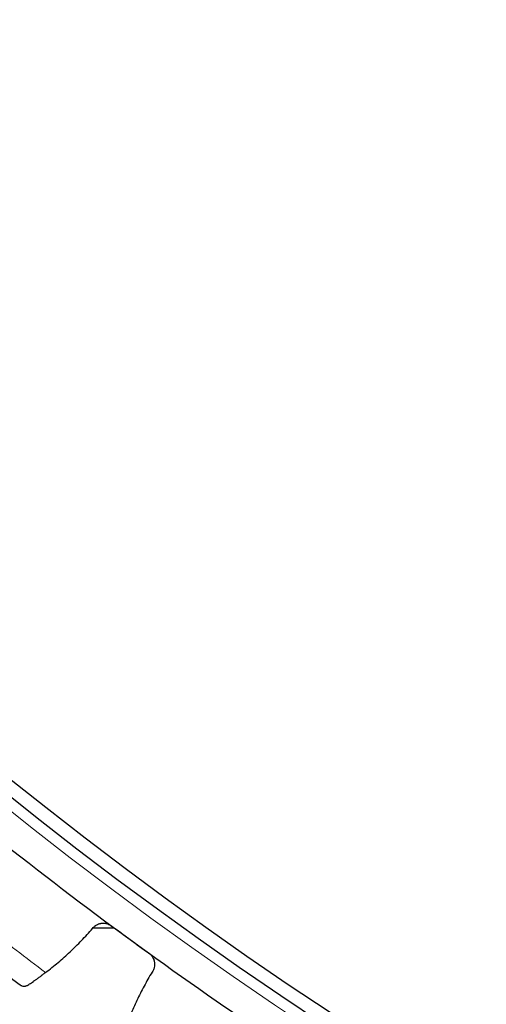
# Model space of a CAD drawing. Header units: inches. Extents: x 0 to 17820, y -10 to 12600.
# Tile 191 of 256: x 7734 to 7803, y 2937 to 3082. Entities that reach past the tile are written whole.
import ezdxf

# ---------------------------------------------------------------- set-up
doc = ezdxf.new("R2010")
doc.units = ezdxf.units.IN
doc.layers.add('1', color=7, linetype='Continuous', true_color=0xffffff)
doc.layers.add('254', color=7, linetype='Continuous', true_color=0xffffff)
doc.styles.add('latin_extended', font='simplex.shx')
doc.dimstyles.get("Standard").update_dxf_attribs({"dimtxt": 0.18, "dimasz": 0.18, "dimexe": 0.18, "dimexo": 0.0625, "dimgap": 0.09, "dimtad": 0, "dimtih": 1, "dimtoh": 1, "dimdec": 4, "dimzin": 0, "dimdsep": 46, "dimtxsty": 'Standard', "dimcen": 0.09, "dimadec": 0, "dimazin": 0, "dimtfac": 1, "dimtdec": 4, "dimtofl": 0, "dimtmove": 0, "dimatfit": 3, "dimfxl": 1, "dimtolj": 1, "dimtzin": 0, "dimarcsym": 0})

# ---------------------------------------------------------------- blocks, each defined once
blk = doc.blocks.new('_U13')
at = {"layer": '254', "color": 3, "linetype": 'Continuous', "lineweight": 13, "transparency": 16777216}
for p, q in [((8086.72, 3448.14), (7004.46, 3448.14)), ((7034.46, 3343.14), (7034.46, 3053.14)), ((7524.22, 2948.14), (7004.46, 2948.14))]:
    blk.add_line(p, q, dxfattribs=at)
at = {"layer": '254', "color": 3, "transparency": 16777216}
for points in [[(7051.96, 3343.14), (7016.96, 3343.14), (7034.46, 3448.14)], [(7016.96, 3053.14), (7051.96, 3053.14), (7034.46, 2948.14)]]:
    blk.add_solid(points, dxfattribs=at)
at = {"layer": 'Defpoints', "color": 0, "transparency": 16777216}
for p in [(8116.72, 3448.14), (7034.46, 2948.14), (7554.22, 2948.14)]:
    blk.add_point(p, dxfattribs=at)
at = {"layer": '254', "color": 2, "lineweight": 13, "transparency": 16777216, "insert": (6876.96, 3063.14), "char_height": 105, "attachment_point": 1, "rotation": 90, "style": 'latin_extended'}
blk.add_mtext('\\A1;500', dxfattribs=at)

msp = doc.modelspace()

# ---------------------------------------------------------------- linework, layer by layer
at = {"layer": '1', "color": 2, "linetype": 'Continuous', "lineweight": 25}
msp.add_line((7748.418, 2948.139), (7745.214, 2948.139), dxfattribs=at)
at = {"layer": '1', "color": 110, "linetype": 'Continuous', "lineweight": 13}
for radius in [616.6, 458.862]:
    msp.add_circle((8116.72, 3448.139), radius, dxfattribs=at)
at = {"layer": '1', "color": 2, "linetype": 'Continuous', "lineweight": 25}
for radius in [615, 613, 461, 460, 458.594]:
    msp.add_circle((8116.72, 3448.139), radius, dxfattribs=at)
for radius, start, end in [(621, 231.592357, 233.88535), (621, 233.88535, 236.178344), (636, 232.417928, 233.059779)]:
    msp.add_arc((8116.72, 3448.139), radius, start, end, dxfattribs=at)
at = {"layer": '1', "color": 110, "linetype": 'Continuous', "lineweight": 13}
msp.add_arc((8116.72, 3448.139), 632.294, 232.244493, 233.233214, dxfattribs=at)
at = {"layer": '1', "color": 2, "linetype": 'Continuous', "lineweight": 25}
for points in [[(7738.255, 2941.622), (7738.884, 2942.102), (7740.114, 2943.091), (7741.877, 2944.661), (7743.557, 2946.317), (7744.622, 2947.478), (7745.14, 2948.074)], [(7747.925, 2948.497), (7748.85, 2947.821), (7749.775, 2947.146), (7750.701, 2946.471)], [(7750.701, 2946.471), (7751.626, 2945.796), (7752.552, 2945.121), (7753.477, 2944.445)], [(7753.924, 2941.665), (7753.516, 2940.99), (7752.734, 2939.621), (7751.67, 2937.516), (7750.713, 2935.358), (7750.147, 2933.884), (7749.882, 2933.139)]]:
    msp.add_open_spline(points, degree=3, dxfattribs=at)
for points, knots in [([(7745.14, 2948.074), (7745.217, 2948.177), (7745.303, 2948.272), (7745.444, 2948.401), (7745.494, 2948.442), (7745.571, 2948.5), (7745.597, 2948.518), (7745.65, 2948.555), (7745.678, 2948.572), (7745.815, 2948.656), (7745.931, 2948.712), (7746.112, 2948.779), (7746.173, 2948.798), (7746.268, 2948.823), (7746.3, 2948.831), (7746.364, 2948.844), (7746.396, 2948.85), (7746.556, 2948.876), (7746.686, 2948.884), (7746.849, 2948.879), (7746.882, 2948.877), (7746.947, 2948.871), (7746.98, 2948.867), (7747.079, 2948.854), (7747.143, 2948.842), (7747.335, 2948.797), (7747.459, 2948.754), (7747.61, 2948.685), (7747.64, 2948.67), (7747.699, 2948.639), (7747.729, 2948.623), (7747.815, 2948.573), (7747.871, 2948.536), (7747.925, 2948.497)], [0, 0, 0, 0, 0.125, 0.125, 0.1875, 0.1875, 0.21875, 0.21875, 0.25, 0.25, 0.375, 0.375, 0.4375, 0.4375, 0.46875, 0.46875, 0.5, 0.5, 0.625, 0.625, 0.65625, 0.65625, 0.6875, 0.6875, 0.75, 0.75, 0.875, 0.875, 0.90625, 0.90625, 0.9375, 0.9375, 1, 1, 1, 1]), ([(7753.477, 2944.445), (7753.531, 2944.406), (7753.634, 2944.323), (7753.775, 2944.184), (7753.859, 2944.082), (7753.919, 2944.003), (7753.938, 2943.975), (7753.975, 2943.92), (7753.993, 2943.893), (7754.078, 2943.752), (7754.134, 2943.634), (7754.19, 2943.48), (7754.201, 2943.449), (7754.215, 2943.401), (7754.22, 2943.386), (7754.229, 2943.354), (7754.25, 2943.275), (7754.279, 2943.131), (7754.292, 2943.003), (7754.299, 2942.873), (7754.299, 2942.809), (7754.291, 2942.613), (7754.273, 2942.486), (7754.228, 2942.299), (7754.21, 2942.238), (7754.179, 2942.147), (7754.167, 2942.117), (7754.143, 2942.057), (7754.131, 2942.027), (7754.064, 2941.881), (7753.999, 2941.77), (7753.924, 2941.665)], [0, 0, 0, 0, 0.0625, 0.125, 0.1875, 0.1875, 0.21875, 0.21875, 0.25, 0.25, 0.375, 0.375, 0.40625, 0.40625, 0.421875, 0.421875, 0.4375, 0.5, 0.5625, 0.5625, 0.625, 0.625, 0.75, 0.75, 0.8125, 0.8125, 0.84375, 0.84375, 0.875, 0.875, 1, 1, 1, 1]), ([(7735.647, 2939.772), (7735.721, 2939.821), (7735.801, 2939.874), (7735.97, 2939.987), (7736.15, 2940.108), (7736.349, 2940.244), (7736.48, 2940.334), (7736.506, 2940.352), (7736.559, 2940.389), (7736.587, 2940.408), (7736.668, 2940.465), (7736.724, 2940.503), (7736.892, 2940.621), (7737.007, 2940.703), (7737.242, 2940.871), (7737.363, 2940.959), (7737.548, 2941.094), (7737.61, 2941.14), (7737.705, 2941.209), (7737.737, 2941.233), (7737.8, 2941.28), (7737.832, 2941.304), (7737.993, 2941.424), (7738.123, 2941.522), (7738.255, 2941.622)], [0, 0, 0, 0, 0.125, 0.125, 0.25, 0.375, 0.375, 0.40625, 0.40625, 0.4375, 0.4375, 0.5, 0.5, 0.625, 0.625, 0.75, 0.75, 0.8125, 0.8125, 0.84375, 0.84375, 0.875, 0.875, 1, 1, 1, 1]), ([(7734.496, 2939.808), (7734.497, 2939.807), (7734.498, 2939.806), (7734.501, 2939.804), (7734.502, 2939.804), (7734.505, 2939.801), (7734.513, 2939.796), (7734.53, 2939.784), (7734.564, 2939.76), (7734.595, 2939.742), (7734.657, 2939.708), (7734.7, 2939.688), (7734.833, 2939.638), (7734.928, 2939.617), (7735.077, 2939.606), (7735.127, 2939.606), (7735.204, 2939.613), (7735.23, 2939.616), (7735.282, 2939.624), (7735.309, 2939.63), (7735.388, 2939.649), (7735.44, 2939.666), (7735.545, 2939.711), (7735.596, 2939.739), (7735.647, 2939.772)], [0, 0, 0, 0, 0.0039062, 0.0039062, 0.0078125, 0.0078125, 0.015625, 0.03125, 0.0625, 0.125, 0.125, 0.25, 0.25, 0.5, 0.5, 0.625, 0.625, 0.6875, 0.6875, 0.75, 0.75, 0.875, 0.875, 1, 1, 1, 1])]:
    msp.add_open_spline(points, degree=3, knots=knots, dxfattribs=at)

# ---------------------------------------------------------------- dimensions: what is measured, and where the dimension line sits
at = {"layer": '254', "color": 2, "linetype": 'Continuous', "lineweight": 13}
dim = msp.add_linear_dim(base=(7034.463, 2948.139), p1=(8116.72, 3448.139), p2=(7554.22, 2948.139), angle=90, dimstyle='Standard', override={"dimscale": 30, "dimtxt": 3.5, "dimasz": 3.5, "dimexe": 1, "dimexo": 1, "dimgap": 1.75, "dimtad": 1, "dimtih": 0, "dimtoh": 0, "dimdec": 0, "dimlfac": 1, "dimzin": 8, "dimdsep": 46, "dimlunit": 2, "dimtxsty": 'latin_extended', "dimsah": 1, "dimse1": 0, "dimse2": 0, "dimsd1": 0, "dimsd2": 0, "dimclrd": 3, "dimclre": 3, "dimclrt": 2, "dimtol": 0, "dimtm": -0.1, "dimtfac": 0.714286, "dimtdec": 3, "dimtofl": 1, "dimtmove": 0, "dimtzin": 8, "dimlwd": 13, "dimlwe": 13}, dxfattribs=at)
dim.commit()
dim.dimension.update_dxf_attribs({"geometry": '_U13', "text_midpoint": (7034.463, 3198.139), "dimtype": 160})

doc.saveas('drawing.dxf')
